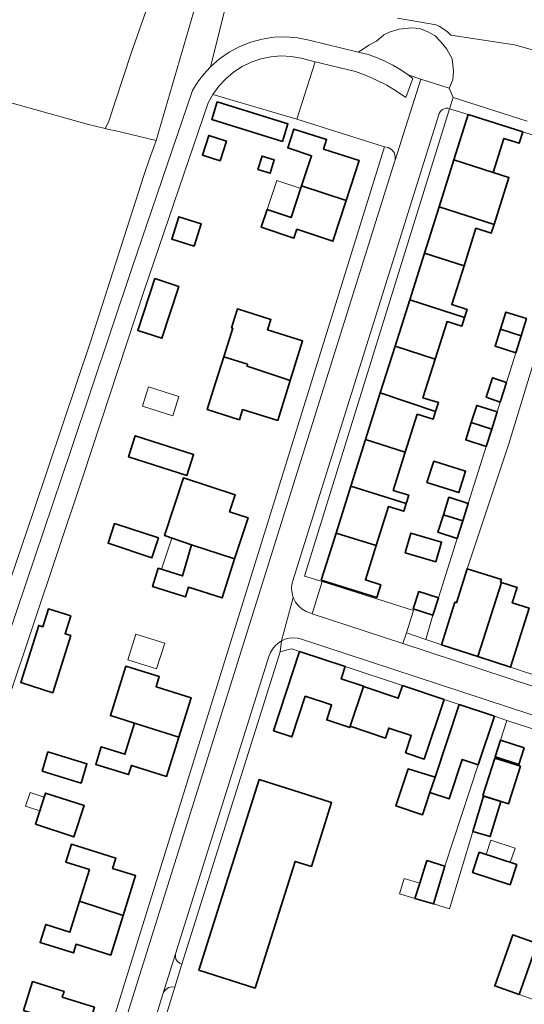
# Model space of a CAD drawing. Header units: metres. Extents: x 33225 to 36661, y 376385 to 377815.
# Tile 36 of 49: x 34833 to 34911, y 377246 to 377398. Entities that reach past the tile are written whole.
import ezdxf

# ---------------------------------------------------------------- set-up
doc = ezdxf.new("R2010")
doc.units = ezdxf.units.M
for name, color, linetype, lineweight in [('B-WE-GR-GRAS-GV', 252, 'Continuous', 13), ('B-WE-OG-BEBOUWING-GV', 7, 'Continuous', 35), ('B-WE-OG-BEBOUWING_LUIFEL-GV', 252, 'Continuous', 18), ('B-WE-OG-BEBOUWING_OVERBOUWING-GV', 252, 'Continuous', 18), ('B-WE-OG-TERREIN_CULTUURSCHEIDING-GV', 252, 'Continuous', 18), ('B-WE-OG-TERREIN_ERF-GV', 252, 'Continuous', 18), ('B-WE-OG-WEG-GV', 252, 'Continuous', 18), ('B-WE-VH-VERHARDING_ASFALT-GV', 252, 'Continuous', 18), ('B-WE-VH-VERHARDING_BETONSTRAATSTEEN-GV', 252, 'Continuous', 18), ('B-WE-VH-VERHARDING_HALFVERHARDING_GRIND-GV', 252, 'Continuous', 18), ('B-WE-VH-VERHARDING_SIERBESTRATING-GV', 252, 'Continuous', 18), ('B-WE-VH-VERHARDING_STRAATBAKSTEEN-GV', 252, 'Continuous', 18), ('B-WE-VH-VERHARDING_TEGEL-GV', 252, 'Continuous', 18)]:
    doc.layers.add(name, color=color, linetype=linetype, lineweight=lineweight)

msp = doc.modelspace()

# ---------------------------------------------------------------- linework, layer by layer
at = {"layer": 'B-WE-GR-GRAS-GV'}
msp.add_lwpolyline([(34830.561, 377385.718), (34843.646, 377382.043), (34846.217, 377381.441), (34846.733, 377382.411), (34850.173, 377392.928), (34859.074, 377418.253), (34859.218, 377418.856), (34854.307, 377419.916), (34849.016, 377420.643), (34843.823, 377421.338), (34840.049, 377421.752), (34833.372, 377422.231), (34825.567, 377422.661)], dxfattribs=at)
at = {"layer": 'B-WE-OG-BEBOUWING-GV'}
for points in [[(34873.582, 377379.43), (34874.431, 377382.145), (34863.496, 377385.549), (34862.646, 377382.835)], [(34910.679, 377380.924), (34902.27, 377383.582), (34900.069, 377376.62), (34906.12, 377374.659), (34907.781, 377379.915), (34910.126, 377379.174)], [(34876.534, 377372.583), (34883.398, 377370.316), (34885.4, 377376.51), (34879.93, 377378.24), (34880.38, 377379.75), (34875.35, 377381.34), (34874.391, 377378.46), (34878.081, 377377.232)], [(34864.926, 377379.497), (34862.189, 377380.371), (34861.221, 377377.342), (34863.958, 377376.467)], [(34869.787, 377375.138), (34871.665, 377374.546), (34872.319, 377376.593), (34870.441, 377377.185)], [(34906.12, 377374.659), (34900.069, 377376.62), (34897.771, 377369.352), (34906.254, 377366.637), (34908.547, 377373.892)], [(34883.398, 377370.316), (34876.534, 377372.583), (34874.906, 377367.692), (34871.207, 377368.924), (34870.306, 377366.218), (34875.358, 377364.536), (34875.805, 377365.881), (34881.366, 377364.03)], [(34906.254, 377366.637), (34897.771, 377369.352), (34895.505, 377362.181), (34901.624, 377360.246), (34903.458, 377366.048), (34905.831, 377365.298)], [(34859.924, 377363.267), (34861.024, 377366.71), (34857.581, 377367.81), (34856.481, 377364.367)], [(34901.624, 377360.246), (34895.505, 377362.181), (34893.238, 377355.011), (34901.703, 377352.281), (34902.092, 377353.513), (34899.731, 377354.259)], [(34857.568, 377357.054), (34853.842, 377358.273), (34851.226, 377350.279), (34854.952, 377349.06)], [(34901.703, 377352.281), (34893.238, 377355.011), (34890.976, 377347.854), (34897.163, 377345.839), (34898.997, 377351.641), (34901.273, 377350.921)], [(34864.514, 377346.198), (34868.203, 377345.045), (34868.112, 377344.753), (34874.787, 377342.569), (34876.691, 377348.66), (34871.276, 377350.352), (34871.785, 377351.982), (34866.636, 377353.592), (34865.72, 377350.661), (34865.892, 377350.607)], [(34911.288, 377352.106), (34908.097, 377353.113), (34907.262, 377350.47), (34910.453, 377349.463)], [(34910.453, 377349.463), (34907.262, 377350.47), (34906.426, 377347.827), (34909.617, 377346.819)], [(34897.163, 377345.839), (34890.976, 377347.854), (34888.694, 377340.634), (34897.221, 377337.762), (34897.655, 377339.136), (34895.281, 377339.886)], [(34872.847, 377336.365), (34874.787, 377342.569), (34868.112, 377344.753), (34868.203, 377345.045), (34864.514, 377346.198), (34862.892, 377341.038), (34861.958, 377338.053), (34866.938, 377336.495), (34867.428, 377338.061)], [(34908.174, 377342.253), (34905.996, 377342.962), (34905.047, 377339.962), (34907.189, 377339.23)], [(34897.221, 377337.762), (34888.694, 377340.634), (34886.419, 377333.439), (34892.547, 377331.502), (34894.392, 377337.339), (34896.843, 377336.565)], [(34902.74, 377336.043), (34905.895, 377335.045), (34906.736, 377337.705), (34903.581, 377338.703)], [(34905.895, 377335.045), (34902.74, 377336.043), (34901.898, 377333.382), (34905.054, 377332.384)], [(34849.809, 377330.759), (34858.821, 377327.889), (34859.856, 377331.14), (34850.843, 377334.01)], [(34892.547, 377331.502), (34886.419, 377333.439), (34884.145, 377326.243), (34892.698, 377323.584), (34893.091, 377324.829), (34890.678, 377325.592)], [(34896.939, 377330.117), (34895.891, 377326.815), (34900.825, 377325.248), (34901.874, 377328.551)], [(34859.527, 377317.191), (34866.182, 377315.05), (34868.261, 377321.372), (34865.422, 377322.305), (34866.275, 377324.896), (34858.292, 377327.522), (34855.361, 377318.609)], [(34892.698, 377323.584), (34884.145, 377326.243), (34881.859, 377319.012), (34888.057, 377317.08), (34889.964, 377323.112), (34892.314, 377322.37)], [(34898.436, 377321.822), (34901.418, 377320.879), (34902.271, 377323.578), (34899.29, 377324.521)], [(34901.418, 377320.879), (34898.436, 377321.822), (34897.582, 377319.122), (34900.564, 377318.179)], [(34847.643, 377320.497), (34846.634, 377317.428), (34853.408, 377315.199), (34854.417, 377318.268)], [(34888.057, 377317.08), (34881.859, 377319.012), (34879.563, 377311.749), (34888.132, 377309.04), (34888.76, 377311.029), (34886.382, 377311.781)], [(34892.539, 377315.945), (34897.287, 377314.577), (34898.166, 377317.623), (34893.419, 377318.993)], [(34866.182, 377315.05), (34859.527, 377317.191), (34858.149, 377312.401), (34854.404, 377313.571), (34853.52, 377310.747), (34858.602, 377309.157), (34859.063, 377310.632), (34864.289, 377308.997)], [(34907.399, 377311.384), (34907.275, 377311.423), (34907.402, 377311.83), (34902.095, 377313.494), (34900.45, 377308.249), (34900.189, 377308.331), (34898.13, 377301.765), (34903.731, 377299.944)], [(34907.399, 377311.384), (34903.731, 377299.944), (34908.796, 377298.297), (34911.661, 377307.433), (34909.07, 377308.245), (34909.817, 377310.626)], [(34897.67, 377309.021), (34894.63, 377309.983), (34893.781, 377307.299), (34896.822, 377306.338)], [(34840.879, 377306.226), (34837.443, 377307.309), (34836.572, 377304.543), (34835.949, 377304.739), (34833.17, 377295.919), (34838.111, 377294.362), (34840.891, 377303.181), (34840.007, 377303.46)], [(34886.073, 377295.303), (34886.101, 377295.387), (34882.636, 377296.526), (34883.257, 377298.418), (34883.262, 377298.432), (34876.23, 377300.744), (34872.196, 377288.474), (34875.036, 377287.54), (34877.099, 377293.817), (34881.174, 377292.478), (34880.415, 377290.169), (34883.999, 377288.991), (34884.061, 377289.181)], [(34850.734, 377289.663), (34857.574, 377287.524), (34859.471, 377293.59), (34854.055, 377295.284), (34854.542, 377296.841), (34849.387, 377298.453), (34847.003, 377290.83)], [(34898.569, 377293.314), (34892.113, 377295.466), (34891.455, 377293.5), (34886.073, 377295.303), (34884.061, 377289.181), (34889.482, 377287.366), (34890.001, 377288.914), (34893.478, 377287.75), (34892.587, 377285.089), (34895.489, 377284.117)], [(34903.827, 377283.236), (34906.325, 377290.729), (34900.895, 377292.539), (34897.15, 377281.306), (34896.365, 377278.95), (34899.3, 377277.972), (34901.331, 377284.068)], [(34857.574, 377287.524), (34850.734, 377289.663), (34849.239, 377284.88), (34845.593, 377286.021), (34844.745, 377283.308), (34849.812, 377281.723), (34850.259, 377283.152), (34855.676, 377281.458)], [(34910.917, 377285.832), (34907.26, 377287.038), (34906.418, 377284.485), (34906.458, 377284.472), (34910.075, 377283.279)], [(34836.463, 377282.24), (34842.487, 377280.416), (34843.389, 377283.395), (34837.364, 377285.219)], [(34904.549, 377278.491), (34904.635, 377278.464), (34908.495, 377277.233), (34910.341, 377283.023), (34906.395, 377284.281)], [(34897.15, 377281.306), (34893.005, 377282.598), (34891.105, 377276.896), (34895.223, 377275.524), (34895.681, 377276.896), (34896.365, 377278.95)], [(34869.982, 377280.953), (34860.676, 377251.524), (34869.359, 377248.778), (34875.544, 377268.337), (34878.039, 377267.538), (34881.167, 377277.414), (34876.314, 377278.951)], [(34835.42, 377274.058), (34841.376, 377272.113), (34842.952, 377276.939), (34836.996, 377278.884)], [(34904.609, 377278.382), (34902.974, 377272.965), (34905.673, 377272.15), (34907.308, 377277.567)], [(34847.353, 377267.258), (34847.843, 377268.822), (34840.994, 377270.967), (34840.128, 377268.204), (34843.759, 377267.067), (34842.228, 377262.175), (34848.967, 377259.997), (34850.893, 377266.149)], [(34902.953, 377266.634), (34908.733, 377264.727), (34909.757, 377267.831), (34903.977, 377269.738)], [(34894.778, 377264.949), (34894.033, 377262.623), (34896.913, 377261.76), (34898.654, 377267.571), (34895.9, 377268.451)], [(34848.967, 377259.997), (34842.228, 377262.175), (34840.74, 377257.425), (34837.01, 377258.593), (34836.139, 377255.81), (34841.286, 377254.199), (34841.706, 377255.541), (34847.048, 377253.868)], [(34912.91, 377255.65), (34909.139, 377256.985), (34906.356, 377249.123), (34910.127, 377247.788)], [(34844.537, 377245.833), (34839.569, 377247.386), (34839.843, 377248.265), (34834.984, 377249.785), (34833.59, 377245.328), (34838.141, 377243.905), (34837.127, 377240.664), (34842.405, 377239.013)]]:
    msp.add_lwpolyline(points, close=True, dxfattribs=at)
at = {"layer": 'B-WE-OG-BEBOUWING_LUIFEL-GV'}
for points in [[(34871.207, 377368.924), (34874.906, 377367.692), (34876.406, 377372.2), (34872.708, 377373.431), (34872.697, 377373.434)], [(34852.882, 377341.548), (34851.945, 377338.612), (34856.623, 377337.119), (34857.56, 377340.055)], [(34856.514, 377318.217), (34854.882, 377313.422), (34858.149, 377312.401), (34859.527, 377317.191)], [(34833.897, 377276.833), (34836.092, 377276.116), (34836.782, 377278.228), (34834.586, 377278.945)], [(34905.034, 377269.389), (34908.771, 377268.156), (34909.504, 377270.394), (34905.767, 377271.627)], [(34894.778, 377264.949), (34892.383, 377265.716), (34891.671, 377263.331), (34894.033, 377262.623)], [(34912.91, 377255.65), (34910.127, 377247.788), (34912.746, 377246.861), (34915.529, 377254.723)]]:
    msp.add_lwpolyline(points, close=True, dxfattribs=at)
at = {"layer": 'B-WE-OG-BEBOUWING_OVERBOUWING-GV'}
msp.add_lwpolyline([(34849.693, 377299.433), (34854.149, 377298.041), (34855.389, 377302.01), (34850.933, 377303.403)], close=True, dxfattribs=at)
at = {"layer": 'B-WE-OG-TERREIN_CULTUURSCHEIDING-GV'}
for points in [[(34865.02, 377401.22), (34862.465, 377390.964), (34863.844, 377392.175), (34865.352, 377393.22), (34866.969, 377394.087), (34868.675, 377394.763), (34870.446, 377395.241), (34872.261, 377395.514), (34874.094, 377395.579), (34875.923, 377395.434), (34877.724, 377395.081), (34885.251, 377393.228), (34886.101, 377393.738), (34886.917, 377394.299), (34888.09, 377394.911), (34889.212, 377395.88), (34890.232, 377396.339), (34891.609, 377396.747), (34893.496, 377396.951), (34894.772, 377396.849), (34896.047, 377396.339), (34897.169, 377395.727), (34898.036, 377394.809), (34898.954, 377393.687), (34899.77, 377392.208), (34899.974, 377390.27), (34899.872, 377388.944), (34899.322, 377387.663), (34899.918, 377386.213), (34911.391, 377382.587)], [(34914.925, 377392.821), (34909.406, 377394.35), (34899.566, 377395.829), (34899.005, 377396.39), (34897.832, 377397.206), (34897.322, 377397.435), (34891.321, 377398.445)]]:
    msp.add_lwpolyline(points, dxfattribs=at)
at = {"layer": 'B-WE-OG-TERREIN_ERF-GV'}
for points in [[(34852.259, 377356.608), (34842.8, 377327.857), (34827.251, 377281.577), (34818.638, 377256.118), (34813.752, 377241.823), (34806.388, 377219.4), (34806.281, 377218.632), (34806.298, 377217.856), (34806.441, 377217.093), (34806.704, 377216.364), (34807.081, 377215.686), (34807.376, 377215.891), (34807.939, 377216.194), (34808.859, 377219.05), (34812.42, 377217.9), (34835.04, 377210.43), (34835.85, 377210.43), (34836.75, 377210.64), (34837.52, 377211.3), (34838.118, 377213.839), (34889.34, 377378.609), (34875.778, 377382.902), (34862.831, 377386.702), (34862.108, 377385.383)], [(34873.582, 377379.43), (34862.646, 377382.835), (34863.496, 377385.549), (34874.431, 377382.145)], [(34874.391, 377378.46), (34875.35, 377381.34), (34880.38, 377379.75), (34879.93, 377378.24), (34885.4, 377376.51), (34883.398, 377370.316), (34881.366, 377364.03), (34875.805, 377365.881), (34875.358, 377364.536), (34870.306, 377366.218), (34871.207, 377368.924), (34874.906, 377367.692), (34876.534, 377372.583), (34878.081, 377377.232)], [(34864.926, 377379.497), (34863.958, 377376.467), (34861.221, 377377.342), (34862.189, 377380.371)], [(34869.787, 377375.138), (34870.441, 377377.185), (34872.319, 377376.593), (34871.665, 377374.546)], [(34859.924, 377363.267), (34856.481, 377364.367), (34857.581, 377367.81), (34861.024, 377366.71)], [(34851.226, 377350.279), (34853.842, 377358.273), (34857.568, 377357.054), (34854.952, 377349.06)], [(34872.847, 377336.365), (34867.428, 377338.061), (34866.938, 377336.495), (34861.958, 377338.053), (34862.892, 377341.038), (34864.514, 377346.198), (34865.892, 377350.607), (34865.72, 377350.661), (34866.636, 377353.592), (34871.785, 377351.982), (34871.276, 377350.352), (34876.691, 377348.66), (34874.787, 377342.569)], [(34850.843, 377334.01), (34859.856, 377331.14), (34858.821, 377327.889), (34849.809, 377330.759)], [(34895.891, 377326.815), (34896.939, 377330.117), (34901.874, 377328.551), (34900.825, 377325.248)], [(34853.52, 377310.747), (34854.404, 377313.571), (34858.149, 377312.401), (34859.527, 377317.191), (34855.361, 377318.609), (34858.292, 377327.522), (34866.275, 377324.896), (34865.422, 377322.305), (34868.261, 377321.372), (34866.182, 377315.05), (34864.289, 377308.997), (34859.063, 377310.632), (34858.602, 377309.157)], [(34846.634, 377317.428), (34847.643, 377320.497), (34854.417, 377318.268), (34853.408, 377315.199)], [(34892.539, 377315.945), (34893.419, 377318.993), (34898.166, 377317.623), (34897.287, 377314.577)], [(34840.879, 377306.226), (34840.007, 377303.46), (34840.891, 377303.181), (34838.111, 377294.362), (34833.17, 377295.919), (34835.949, 377304.739), (34836.572, 377304.543), (34837.443, 377307.309)], [(34859.471, 377293.59), (34857.574, 377287.524), (34855.676, 377281.458), (34850.259, 377283.152), (34849.812, 377281.723), (34844.745, 377283.308), (34845.593, 377286.021), (34849.239, 377284.88), (34850.734, 377289.663), (34847.003, 377290.83), (34849.387, 377298.453), (34854.542, 377296.841), (34854.055, 377295.284)], [(34883.257, 377298.418), (34882.636, 377296.526), (34886.101, 377295.387), (34886.073, 377295.303), (34891.455, 377293.5), (34892.113, 377295.466)], [(34842.487, 377280.416), (34836.463, 377282.24), (34837.364, 377285.219), (34843.389, 377283.395)], [(34869.982, 377280.953), (34876.314, 377278.951), (34881.167, 377277.414), (34878.039, 377267.538), (34875.544, 377268.337), (34869.359, 377248.778), (34860.676, 377251.524)], [(34835.42, 377274.058), (34836.996, 377278.884), (34842.952, 377276.939), (34841.376, 377272.113)], [(34840.74, 377257.425), (34842.228, 377262.175), (34843.759, 377267.067), (34840.128, 377268.204), (34840.994, 377270.967), (34847.843, 377268.822), (34847.353, 377267.258), (34850.893, 377266.149), (34848.967, 377259.997), (34847.048, 377253.868), (34841.706, 377255.541), (34841.286, 377254.199), (34836.139, 377255.81), (34837.01, 377258.593)], [(34908.733, 377264.727), (34902.953, 377266.634), (34903.977, 377269.738), (34909.757, 377267.831)], [(34912.91, 377255.65), (34910.127, 377247.788), (34906.356, 377249.123), (34909.139, 377256.985)], [(34839.569, 377247.386), (34844.537, 377245.833), (34842.405, 377239.013), (34837.127, 377240.664), (34838.141, 377243.905), (34833.59, 377245.328), (34834.984, 377249.785), (34839.843, 377248.265)]]:
    msp.add_lwpolyline(points, close=True, dxfattribs=at)
for points in [[(34832.444, 377314.443), (34835.111, 377322.332), (34843.968, 377348.696), (34848.644, 377363.277), (34852.192, 377374.204), (34853.054, 377376.774), (34854.061, 377379.604), (34847.821, 377381.082), (34846.775, 377381.311), (34846.217, 377381.441), (34843.646, 377382.043), (34830.561, 377385.718)], [(34916.323, 377379.14), (34910.679, 377380.924), (34910.126, 377379.174), (34907.781, 377379.915), (34906.12, 377374.659), (34908.547, 377373.892), (34906.254, 377366.637), (34905.831, 377365.298), (34903.458, 377366.048), (34901.624, 377360.246), (34899.731, 377354.259), (34902.092, 377353.513), (34901.703, 377352.281), (34901.273, 377350.921), (34898.997, 377351.641), (34897.163, 377345.839), (34895.281, 377339.886), (34897.655, 377339.136), (34897.221, 377337.762), (34896.843, 377336.565), (34894.392, 377337.339), (34892.547, 377331.502), (34890.678, 377325.592), (34893.091, 377324.829), (34892.698, 377323.584), (34892.314, 377322.37), (34889.964, 377323.112), (34888.057, 377317.08), (34886.382, 377311.781), (34888.76, 377311.029), (34888.132, 377309.04), (34879.563, 377311.749), (34881.859, 377319.012), (34884.145, 377326.243), (34886.419, 377333.439), (34888.694, 377340.634), (34890.976, 377347.854), (34893.238, 377355.011), (34895.505, 377362.181), (34897.771, 377369.352), (34900.069, 377376.62), (34902.27, 377383.582), (34899.376, 377384.497), (34877.001, 377312.372), (34879.72, 377311.515), (34893.815, 377307.072), (34892.723, 377303.615), (34895.701, 377302.591), (34896.822, 377306.338), (34893.781, 377307.299), (34894.63, 377309.983), (34897.67, 377309.021), (34900.564, 377318.179), (34897.582, 377319.122), (34898.436, 377321.822), (34899.29, 377324.521), (34902.271, 377323.578), (34905.054, 377332.384), (34901.898, 377333.382), (34902.74, 377336.043), (34903.581, 377338.703), (34906.736, 377337.705), (34907.189, 377339.23), (34905.047, 377339.962), (34905.996, 377342.962), (34908.174, 377342.253), (34909.617, 377346.819), (34906.426, 377347.827), (34907.262, 377350.47), (34908.097, 377353.113), (34911.288, 377352.106)], [(34917.871, 377363.331), (34908.549, 377332.764), (34902.095, 377313.494), (34907.402, 377311.83), (34907.275, 377311.423), (34907.399, 377311.384), (34909.817, 377310.626), (34909.07, 377308.245), (34911.661, 377307.433), (34908.796, 377298.297), (34910.95, 377297.599)], [(34918.26, 377286.84), (34908.258, 377290.099), (34907.26, 377287.038), (34910.917, 377285.832), (34910.075, 377283.279), (34906.458, 377284.472), (34906.395, 377284.281), (34910.341, 377283.023), (34908.495, 377277.233), (34904.635, 377278.464), (34904.609, 377278.382), (34907.308, 377277.567), (34905.673, 377272.15), (34902.974, 377272.965), (34899.37, 377261.024), (34896.913, 377261.76), (34894.033, 377262.623), (34894.778, 377264.949), (34895.9, 377268.451), (34898.654, 377267.571), (34903.827, 377283.236), (34901.331, 377284.068), (34899.3, 377277.972), (34896.365, 377278.95), (34895.681, 377276.896), (34895.223, 377275.524), (34891.105, 377276.896), (34893.005, 377282.598), (34897.15, 377281.306), (34900.895, 377292.539), (34898.569, 377293.314), (34895.489, 377284.117), (34892.587, 377285.089), (34893.478, 377287.75), (34890.001, 377288.914), (34889.482, 377287.366), (34884.061, 377289.181), (34883.999, 377288.991), (34880.415, 377290.169), (34881.174, 377292.478), (34877.099, 377293.817), (34875.036, 377287.54), (34872.196, 377288.474), (34876.23, 377300.744), (34875.01, 377301.13), (34874.51, 377301.04), (34873.22, 377300.69), (34858.05, 377252.45), (34856.97, 377248.9), (34844.14, 377207.51)]]:
    msp.add_lwpolyline(points, dxfattribs=at)
at = {"layer": 'B-WE-OG-WEG-GV'}
for points in [[(34859.074, 377418.253), (34850.173, 377392.928), (34846.733, 377382.411), (34846.217, 377381.441), (34846.775, 377381.311), (34847.821, 377381.082), (34854.061, 377379.604), (34860.567, 377401.858)], [(34891.321, 377398.445), (34897.322, 377397.435), (34897.832, 377397.206), (34899.005, 377396.39), (34899.566, 377395.829), (34909.406, 377394.35), (34914.925, 377392.821), (34933.08, 377387.793), (34933.122, 377388.039), (34933.209, 377388.274), (34933.337, 377388.489), (34933.503, 377388.676), (34933.7, 377388.83), (34976.85, 377381.25), (34976.782, 377382.755), (34975.916, 377384.232), (34974.846, 377385.353), (34973.165, 377386.423), (34934.855, 377396.459), (34908.721, 377403.54)], [(34810.894, 377242.584), (34822.392, 377276.529), (34831.181, 377302.923), (34840.913, 377331.73), (34850.293, 377359.858), (34859.671, 377387.28), (34860.143, 377388.079), (34860.66, 377388.849), (34861.221, 377389.589), (34861.823, 377390.294), (34862.465, 377390.964), (34865.02, 377401.22), (34860.567, 377401.858), (34854.061, 377379.604), (34853.054, 377376.774), (34852.192, 377374.204), (34848.644, 377363.277), (34843.968, 377348.696), (34835.111, 377322.332), (34832.444, 377314.443), (34822.034, 377284.037), (34813.035, 377256.39), (34806.314, 377235.814)]]:
    msp.add_lwpolyline(points, dxfattribs=at)
at = {"layer": 'B-WE-VH-VERHARDING_ASFALT-GV'}
msp.add_lwpolyline([(34827.251, 377281.577), (34842.8, 377327.857), (34852.259, 377356.608), (34862.108, 377385.383), (34862.831, 377386.702), (34863.747, 377387.978), (34864.814, 377389.13), (34866.016, 377390.142), (34867.333, 377390.997), (34868.746, 377391.682), (34870.233, 377392.188), (34871.771, 377392.505), (34873.337, 377392.63), (34874.906, 377392.56), (34876.454, 377392.296), (34878.646, 377391.754), (34884.88, 377390.214), (34886.524, 377389.616), (34888.126, 377388.915), (34889.68, 377388.113), (34891.18, 377387.212), (34892.619, 377386.218), (34893.726, 377389.148), (34892.986, 377389.713), (34891.836, 377390.497), (34890.638, 377391.205), (34889.396, 377391.835), (34888.116, 377392.382), (34886.804, 377392.846), (34885.251, 377393.228), (34877.724, 377395.081), (34875.923, 377395.434), (34874.094, 377395.579), (34872.261, 377395.514), (34870.446, 377395.241), (34868.675, 377394.763), (34866.969, 377394.087), (34865.352, 377393.22), (34863.844, 377392.175), (34862.465, 377390.964), (34861.823, 377390.294), (34861.221, 377389.589), (34860.66, 377388.849), (34860.143, 377388.079), (34859.671, 377387.28), (34850.293, 377359.858), (34840.913, 377331.73), (34831.181, 377302.923)], dxfattribs=at)
at = {"layer": 'B-WE-VH-VERHARDING_BETONSTRAATSTEEN-GV'}
msp.add_lwpolyline([(34893.815, 377307.072), (34879.72, 377311.515), (34878.152, 377306.557), (34892.195, 377301.94), (34892.723, 377303.615)], close=True, dxfattribs=at)
at = {"layer": 'B-WE-VH-VERHARDING_HALFVERHARDING_GRIND-GV'}
for points in [[(34898.954, 377393.687), (34898.036, 377394.809), (34897.169, 377395.727), (34896.047, 377396.339), (34894.772, 377396.849), (34893.496, 377396.951), (34891.609, 377396.747), (34890.232, 377396.339), (34889.212, 377395.88), (34888.09, 377394.911), (34886.917, 377394.299), (34886.101, 377393.738), (34885.251, 377393.228), (34886.804, 377392.846), (34888.116, 377392.382), (34889.396, 377391.835), (34890.638, 377391.205), (34891.836, 377390.497), (34892.986, 377389.713), (34894.93, 377389.05), (34899.322, 377387.663), (34899.872, 377388.944), (34899.974, 377390.27), (34899.77, 377392.208)], [(34878.646, 377391.754), (34876.454, 377392.296), (34874.906, 377392.56), (34873.337, 377392.63), (34871.771, 377392.505), (34870.233, 377392.188), (34868.746, 377391.682), (34867.333, 377390.997), (34866.016, 377390.142), (34864.814, 377389.13), (34863.747, 377387.978), (34862.831, 377386.702), (34875.778, 377382.902)], [(34902.974, 377272.965), (34904.609, 377278.382), (34904.635, 377278.464), (34904.549, 377278.491), (34906.395, 377284.281), (34906.458, 377284.472), (34906.418, 377284.485), (34907.26, 377287.038), (34908.258, 377290.099), (34906.325, 377290.729), (34903.827, 377283.236), (34898.654, 377267.571), (34896.913, 377261.76), (34899.37, 377261.024)]]:
    msp.add_lwpolyline(points, close=True, dxfattribs=at)
at = {"layer": 'B-WE-VH-VERHARDING_SIERBESTRATING-GV'}
msp.add_lwpolyline([(34894.93, 377389.05), (34892.986, 377389.713), (34893.726, 377389.148), (34892.619, 377386.218), (34891.18, 377387.212), (34889.68, 377388.113), (34888.126, 377388.915), (34886.524, 377389.616), (34884.88, 377390.214), (34878.646, 377391.754), (34875.778, 377382.902), (34889.34, 377378.609), (34889.929, 377378.5), (34890.442, 377378.192), (34890.816, 377377.725), (34891.003, 377377.156), (34890.98, 377376.558)], close=True, dxfattribs=at)
at = {"layer": 'B-WE-VH-VERHARDING_STRAATBAKSTEEN-GV'}
for points in [[(34842.869, 377207.8), (34855.12, 377247.82), (34857.08, 377254.08), (34871.49, 377299.97), (34871.715, 377300.561), (34872.031, 377301.108), (34872.429, 377301.598), (34872.901, 377302.019), (34873.433, 377302.36), (34875.255, 377309.035), (34875.105, 377309.513), (34875.017, 377310.007), (34874.991, 377310.508), (34875.029, 377311.009), (34875.13, 377311.5), (34897.8, 377383.76), (34897.927, 377384.002), (34898.103, 377384.212), (34898.32, 377384.378), (34898.568, 377384.494), (34898.835, 377384.554), (34899.109, 377384.555), (34899.376, 377384.497), (34899.918, 377386.213), (34899.322, 377387.663), (34894.93, 377389.05), (34890.98, 377376.558), (34890.95, 377376.44), (34839.4, 377212.15)], [(34948.64, 377283.38), (34892.195, 377301.94), (34878.152, 377306.557), (34877.96, 377306.62), (34877.253, 377306.877), (34876.608, 377307.263), (34876.047, 377307.764), (34875.591, 377308.361), (34875.255, 377309.035), (34873.433, 377302.36), (34874.013, 377302.612), (34874.625, 377302.769), (34875.254, 377302.826), (34875.884, 377302.783), (34876.5, 377302.64), (34947.34, 377279.36)]]:
    msp.add_lwpolyline(points, dxfattribs=at)
msp.add_lwpolyline([(34855.12, 377247.82), (34855.305, 377248.259), (34855.619, 377248.617), (34856.031, 377248.857), (34856.497, 377248.955), (34856.97, 377248.9), (34858.05, 377252.45), (34857.662, 377252.612), (34857.344, 377252.888), (34857.128, 377253.25), (34857.037, 377253.661), (34857.08, 377254.08)], close=True, dxfattribs=at)
at = {"layer": 'B-WE-VH-VERHARDING_TEGEL-GV'}
for points in [[(34911.391, 377382.587), (34899.918, 377386.213), (34899.376, 377384.497), (34902.27, 377383.582), (34910.679, 377380.924), (34916.323, 377379.14)], [(34911.288, 377352.106), (34910.453, 377349.463), (34909.617, 377346.819), (34908.174, 377342.253), (34907.189, 377339.23), (34906.736, 377337.705), (34905.895, 377335.045), (34905.054, 377332.384), (34902.271, 377323.578), (34901.418, 377320.879), (34900.564, 377318.179), (34897.67, 377309.021), (34896.822, 377306.338), (34895.701, 377302.591), (34897.705, 377301.902), (34898.13, 377301.765), (34900.189, 377308.331), (34900.45, 377308.249), (34902.095, 377313.494), (34908.549, 377332.764), (34917.871, 377363.331)], [(34947.34, 377279.36), (34876.5, 377302.64), (34875.884, 377302.783), (34875.254, 377302.826), (34874.625, 377302.769), (34874.013, 377302.612), (34873.433, 377302.36), (34873.22, 377300.69), (34874.51, 377301.04), (34875.01, 377301.13), (34876.23, 377300.744), (34883.262, 377298.432), (34883.257, 377298.418), (34892.113, 377295.466), (34898.569, 377293.314), (34900.895, 377292.539), (34906.325, 377290.729), (34908.258, 377290.099), (34918.26, 377286.84)]]:
    msp.add_lwpolyline(points, dxfattribs=at)
for points in [[(34879.72, 377311.515), (34877.001, 377312.372), (34899.376, 377384.497), (34899.109, 377384.555), (34898.835, 377384.554), (34898.568, 377384.494), (34898.32, 377384.378), (34898.103, 377384.212), (34897.927, 377384.002), (34897.8, 377383.76), (34875.13, 377311.5), (34875.029, 377311.009), (34874.991, 377310.508), (34875.017, 377310.007), (34875.105, 377309.513), (34875.255, 377309.035), (34875.591, 377308.361), (34876.047, 377307.764), (34876.608, 377307.263), (34877.253, 377306.877), (34877.96, 377306.62), (34878.152, 377306.557)], [(34890.95, 377376.44), (34890.98, 377376.558), (34891.003, 377377.156), (34890.816, 377377.725), (34890.442, 377378.192), (34889.929, 377378.5), (34889.34, 377378.609), (34838.118, 377213.839), (34837.52, 377211.3), (34836.75, 377210.64), (34837.058, 377209.413), (34837.714, 377209.767), (34838.294, 377210.235), (34838.779, 377210.801), (34839.152, 377211.447), (34839.4, 377212.15)], [(34915.003, 377296.287), (34910.95, 377297.599), (34908.796, 377298.297), (34903.731, 377299.944), (34898.13, 377301.765), (34897.705, 377301.902), (34895.701, 377302.591), (34892.723, 377303.615), (34892.195, 377301.94), (34948.64, 377283.38), (34948.954, 377283.294), (34949.275, 377283.242), (34949.6, 377283.225), (34949.925, 377283.244), (34950.246, 377283.298), (34949.593, 377285.106), (34944.494, 377286.682), (34926.683, 377292.463), (34926.695, 377292.501)], [(34873.22, 377300.69), (34873.433, 377302.36), (34872.901, 377302.019), (34872.429, 377301.598), (34872.031, 377301.108), (34871.715, 377300.561), (34871.49, 377299.97), (34857.08, 377254.08), (34857.037, 377253.661), (34857.128, 377253.25), (34857.344, 377252.888), (34857.662, 377252.612), (34858.05, 377252.45)], [(34856.97, 377248.9), (34856.497, 377248.955), (34856.031, 377248.857), (34855.619, 377248.617), (34855.305, 377248.259), (34855.12, 377247.82), (34842.869, 377207.8), (34842.851, 377207.619), (34842.851, 377207.437), (34842.868, 377207.255), (34842.902, 377207.077), (34842.954, 377206.902), (34844.14, 377207.51)]]:
    msp.add_lwpolyline(points, close=True, dxfattribs=at)

doc.saveas('drawing.dxf')
